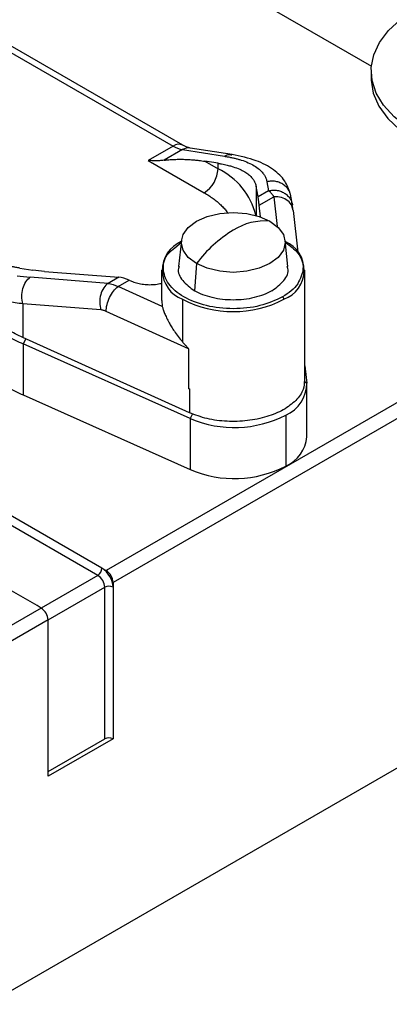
# Model space of a CAD drawing. Header units: millimetres. Extents: x 13 to 546, y 13 to 419.
# Tile 10 of 35: x 81 to 100, y 276 to 326. Entities that reach past the tile are written whole.
import ezdxf

# ---------------------------------------------------------------- set-up
doc = ezdxf.new("R2010")
doc.units = ezdxf.units.MM
doc.header["$LTSCALE"] = 2

msp = doc.modelspace()

# ---------------------------------------------------------------- linework, layer by layer
for p, q in [((86.753, 330.808), (99.258, 323.589)), ((72.568, 329.037), (89.111, 319.488)), ((89.611, 319.537), (73.068, 329.087)), ((99.246, 323.343), (99.246, 322.935)), ((89.111, 319.488), (87.838, 318.753)), ((89.594, 319.307), (88.658, 318.766)), ((89.594, 319.307), (91.735, 318.971)), ((92.132, 319.052), (89.991, 319.388)), ((87.838, 318.753), (90.704, 317.098)), ((91.411, 318.606), (90.737, 318.712)), ((90.737, 318.712), (91.411, 318.323)), ((91.411, 318.323), (91.411, 318.606)), ((93.459, 316.889), (93.359, 317.435)), ((93.359, 317.435), (93.359, 315.934)), ((93.999, 317.201), (93.459, 316.889)), ((93.916, 317.659), (93.999, 317.201)), ((93.517, 316.463), (94.27, 316.897)), ((94.27, 316.897), (94.441, 315.37)), ((95.225, 316.473), (95.141, 316.932)), ((93.584, 315.862), (93.517, 316.463)), ((95.241, 316.306), (95.193, 316.597)), ((95.251, 316.189), (95.223, 316.303)), ((95.504, 314.048), (95.264, 316.192)), ((114.851, 314.587), (85.683, 297.749)), ((89.192, 314.27), (89.527, 314.559)), ((89.537, 314.652), (89.394, 313.319)), ((94.983, 313.319), (94.84, 314.652)), ((115.205, 313.975), (86.037, 297.137)), ((81.262, 313.242), (81.936, 313.136)), ((90.31, 313.472), (90.209, 312.078)), ((85.787, 312.46), (81.803, 312.77)), ((82.538, 313.067), (86.327, 312.772)), ((86.327, 312.772), (85.787, 312.46)), ((88.519, 313.14), (88.519, 311.588)), ((95.858, 307.505), (95.858, 313.14)), ((86.3, 312.296), (86.87, 312.625)), ((88.56, 311.273), (86.3, 312.296)), ((86.87, 312.625), (86.978, 312.576)), ((89.594, 311.642), (89.594, 309.46)), ((81.427, 311.409), (81.427, 309.686)), ((85.411, 311.099), (81.427, 311.409)), ((88.529, 311.588), (88.56, 311.273)), ((89.905, 309.113), (85.683, 311.025)), ((89.943, 305.83), (81.427, 309.686)), ((81.568, 309.622), (81.441, 309.357)), ((89.993, 305.531), (81.441, 309.357)), ((81.441, 309.357), (81.441, 306.744)), ((89.905, 309.113), (89.905, 307.072)), ((95.858, 308.241), (95.952, 307.35)), ((79.594, 275.535), (135.923, 308.053)), ((95.825, 307.449), (95.952, 307.35)), ((95.959, 304.607), (95.959, 307.22)), ((81.441, 306.744), (89.993, 302.918)), ((89.943, 307.055), (89.943, 305.83)), ((90.11, 305.775), (89.993, 305.531)), ((94.876, 305.709), (94.876, 303.096)), ((89.993, 305.531), (89.993, 302.918)), ((85.471, 297.871), (79.623, 301.247)), ((85.259, 297.504), (79.475, 300.843)), ((82.148, 295.953), (76.3, 299.329)), ((85.471, 297.871), (85.683, 297.749)), ((85.259, 297.504), (82.36, 295.83)), ((86.037, 297.137), (86.037, 296.892)), ((82.713, 295.218), (85.612, 296.892)), ((85.612, 289.134), (85.612, 296.892)), ((86.037, 296.892), (86.037, 289.134)), ((82.36, 295.83), (69.894, 288.634)), ((82.36, 295.83), (82.148, 295.953)), ((82.713, 295.218), (70.247, 288.022)), ((82.713, 294.973), (82.713, 295.218)), ((82.713, 287.216), (82.713, 294.973)), ((86.037, 289.134), (82.713, 287.216)), ((82.713, 287.461), (85.612, 289.134))]:
    msp.add_line(p, q)
at = {"flags": 128}
for points in [[(112.306, 320.221), (111.439, 319.79), (110.471, 319.439), (109.423, 319.175), (108.319, 319.004), (107.182, 318.93), (106.04, 318.955), (104.916, 319.078), (103.837, 319.296), (102.826, 319.604), (101.906, 319.996), (101.098, 320.463), (100.419, 320.994), (99.885, 321.577), (99.507, 322.2), (99.294, 322.849), (99.252, 323.508), (99.38, 324.164), (99.676, 324.802), (100.133, 325.407), (100.741, 325.966), (101.487, 326.466)], [(99.246, 322.935), (99.247, 322.873), (99.354, 322.195), (99.641, 321.535), (100.1, 320.908), (100.72, 320.329), (101.487, 319.812), (102.382, 319.37), (103.385, 319.011), (104.471, 318.747), (105.615, 318.581), (106.789, 318.519), (107.966, 318.562)], [(90.31, 313.472), (89.888, 313.79), (89.622, 314.16), (89.532, 314.557), (89.622, 314.954), (89.888, 315.324), (90.31, 315.641), (90.86, 315.885), (91.501, 316.038), (92.189, 316.091), (92.876, 316.038), (93.517, 315.885), (94.067, 315.641)], [(94.067, 315.641), (94.49, 315.324), (94.755, 314.954), (94.845, 314.557), (94.755, 314.16), (94.49, 313.79), (94.067, 313.472), (93.517, 313.229), (92.876, 313.075), (92.189, 313.023), (91.501, 313.075), (90.86, 313.229), (90.31, 313.472)]]:
    msp.add_lwpolyline(points, dxfattribs=at)
for centre, radius, start, end in [((89.404, 319.079), 0.503, 65.7108, 125.616), ((89.842, 320.706), 1.421, 239.0454, 259.976), ((89.906, 318.793), 0.601, 81.8307, 121.2336), ((89.876, 318.393), 1.537, 302.6055, 357.3945), ((89.876, 315.101), 3.569, 13.5551, 64.5353), ((95.62, 309.521), 6.619, 121.2258, 143.3464), ((93.798, 312.677), 2.977, 84.8131, 122.7291), ((90.152, 313.134), 1.593, 112.9402, 249.4848), ((94.225, 313.134), 1.593, 290.5154, 67.0598), ((92.189, 316.649), 5.64, 242.6097, 297.3903), ((94.63, 311.635), 0.154, 2.6055, 57.3945), ((85.055, 317.469), 8.88, 240.0923, 245.9822), ((85.055, 314.856), 8.88, 240.0923, 245.9822), ((94.162, 307.351), 1.79, 293.489, 359.9538), ((92.244, 310.844), 5.77, 247.0385, 297.1372), ((94.13, 304.775), 1.837, 293.9493, 354.7306), ((92.244, 308.231), 5.77, 247.0385, 297.1372), ((85.01, 297.892), 0.461, 302.6055, 357.3945), ((84.809, 296.836), 1.229, 2.6055, 57.3945), ((85.269, 297.102), 0.768, 2.6055, 57.3945), ((84.845, 296.857), 0.768, 2.6055, 57.3945), ((85.825, 296.482), 0.461, 62.6097, 117.3903), ((81.946, 295.183), 0.768, 2.6055, 57.3945), ((85.825, 288.725), 0.461, 62.6097, 117.3903)]:
    msp.add_arc(centre, radius, start, end)
for points, knots in [([(89.991, 319.388), (89.96, 319.394), (89.873, 319.411), (89.728, 319.47), (89.623, 319.53), (89.611, 319.537)], [0, 0, 0, 0, 0.330416, 0.922849, 1, 1, 1, 1]), ([(88.658, 318.766), (88.609, 318.76), (88.499, 318.746), (88.313, 318.735), (88.089, 318.733), (87.926, 318.746), (87.838, 318.753)], [0, 0, 0, 0, 0.184622, 0.412808, 0.684595, 1, 1, 1, 1]), ([(88.658, 318.766), (88.696, 318.771), (88.777, 318.782), (88.9, 318.793), (89.032, 318.802), (89.174, 318.809), (89.324, 318.813), (89.482, 318.814), (89.68, 318.811), (89.926, 318.8), (90.187, 318.78), (90.465, 318.751), (90.637, 318.727), (90.737, 318.712)], [0, 0, 0, 0, 0.0460254, 0.0971417, 0.1534671, 0.2150896, 0.2820766, 0.3544803, 0.4323419, 0.5612689, 0.712235, 0.8312553, 1, 1, 1, 1]), ([(91.735, 318.971), (91.832, 319.019), (91.96, 319.083), (92.084, 319.046), (92.114, 319.037)], [0, 0, 0, 0, 0.75623, 1, 1, 1, 1]), ([(91.735, 318.971), (91.797, 318.96), (91.922, 318.94), (92.101, 318.904), (92.273, 318.865), (92.437, 318.822), (92.675, 318.751), (92.964, 318.642), (93.273, 318.484), (93.526, 318.305), (93.698, 318.128), (93.809, 317.963), (93.879, 317.816), (93.904, 317.711), (93.916, 317.659)], [0, 0, 0, 0, 0.050092, 0.100096, 0.150067, 0.200063, 0.25014, 0.376856, 0.50341, 0.629329, 0.754897, 0.836887, 0.918495, 1, 1, 1, 1]), ([(95.108, 317.056), (95.027, 317.278), (94.853, 317.753), (94.255, 318.317), (93.373, 318.794), (92.549, 318.965), (92.118, 319.054)], [0, 0, 0, 0, 0.207608, 0.4446, 0.709434, 1, 1, 1, 1]), ([(91.411, 318.606), (91.47, 318.596), (91.584, 318.578), (91.739, 318.546), (91.874, 318.515), (91.991, 318.486), (92.09, 318.458), (92.274, 318.401), (92.515, 318.31), (92.776, 318.175), (92.977, 318.036), (93.131, 317.892), (93.243, 317.743), (93.321, 317.592), (93.347, 317.486), (93.359, 317.435)], [0, 0, 0, 0, 0.053271, 0.10191, 0.145917, 0.185291, 0.220032, 0.25014, 0.383876, 0.503406, 0.611446, 0.715112, 0.814417, 0.909374, 1, 1, 1, 1]), ([(95.104, 317.055), (95.088, 317.102), (95.048, 317.216), (94.932, 317.373), (94.771, 317.518), (94.577, 317.623), (94.363, 317.684), (94.137, 317.702), (93.989, 317.673), (93.916, 317.659)], [0, 0, 0, 0, 0.105738, 0.254782, 0.403826, 0.552869, 0.701913, 0.850956, 1, 1, 1, 1]), ([(93.999, 317.201), (94.073, 317.215), (94.221, 317.243), (94.446, 317.226), (94.66, 317.165), (94.854, 317.059), (95.015, 316.915), (95.132, 316.757), (95.171, 316.643), (95.188, 316.596)], [0, 0, 0, 0, 0.148937, 0.297873, 0.44681, 0.595746, 0.744683, 0.893619, 1, 1, 1, 1]), ([(94.27, 316.897), (94.251, 316.926), (94.213, 316.98), (94.16, 317.046), (94.112, 317.1), (94.069, 317.143), (94.032, 317.176), (94.01, 317.193), (93.999, 317.201)], [0, 0, 0, 0, 0.213168, 0.407736, 0.583703, 0.741068, 0.879833, 1, 1, 1, 1]), ([(90.704, 317.098), (90.783, 317.051), (90.942, 316.956), (91.16, 316.804), (91.364, 316.645), (91.551, 316.479), (91.72, 316.307), (91.822, 316.186), (91.888, 316.101), (91.906, 316.076), (91.923, 316.054)], [0, 0, 0, 0, 0.155991, 0.311985, 0.467986, 0.624045, 0.780098, 0.936134, 0.942981, 1, 1, 1, 1]), ([(93.517, 316.463), (93.513, 316.498), (93.505, 316.568), (93.494, 316.662), (93.482, 316.747), (93.47, 316.824), (93.463, 316.867), (93.459, 316.889)], [0, 0, 0, 0, 0.202685, 0.40346, 0.602886, 0.801539, 1, 1, 1, 1]), ([(95.223, 316.303), (95.215, 316.345), (95.188, 316.493), (94.989, 316.698), (94.664, 316.876), (94.402, 316.89), (94.27, 316.897)], [0, 0, 0, 0, 0.118559, 0.412372, 0.706186, 1, 1, 1, 1]), ([(95.136, 316.931), (95.134, 316.954), (95.131, 316.997), (95.113, 317.036), (95.104, 317.055)], [0, 0, 0, 0, 0.52533, 1, 1, 1, 1]), ([(95.188, 316.596), (95.196, 316.577), (95.215, 316.538), (95.218, 316.495), (95.219, 316.473)], [0, 0, 0, 0, 0.470497, 1, 1, 1, 1]), ([(94.713, 311.764), (94.344, 311.595), (93.608, 311.258), (92.184, 311.11), (90.788, 311.267), (89.6, 311.726), (88.8, 312.414), (88.544, 313.215), (88.698, 313.884), (89.084, 314.186), (89.192, 314.27)], [0, 0, 0, 0, 0.13532, 0.27064, 0.405961, 0.541281, 0.676601, 0.811921, 0.947241, 1, 1, 1, 1]), ([(94.85, 314.559), (95.087, 314.384), (95.61, 313.996), (95.867, 313.212), (95.613, 312.693), (95.486, 312.433)], [0, 0, 0, 0, 0.291278, 0.645639, 1, 1, 1, 1]), ([(81.262, 313.242), (81.193, 313.253), (81.069, 313.274), (80.91, 313.306), (80.738, 313.345), (80.558, 313.392), (80.375, 313.451), (80.231, 313.508), (80.117, 313.563), (80.03, 313.617), (79.964, 313.67), (79.937, 313.707), (79.924, 313.724)], [0, 0, 0, 0, 0.118016, 0.213945, 0.287788, 0.438732, 0.56769, 0.675158, 0.771962, 0.858231, 0.934153, 1, 1, 1, 1]), ([(89.422, 313.318), (89.409, 313.286), (89.318, 313.048), (89.543, 312.576), (89.987, 312.244), (90.209, 312.078)], [0, 0, 0, 0, 0.072556, 0.536278, 1, 1, 1, 1]), ([(94.168, 312.078), (94.39, 312.244), (94.834, 312.576), (95.059, 313.048), (94.968, 313.286), (94.955, 313.318)], [0, 0, 0, 0, 0.463722, 0.927444, 1, 1, 1, 1]), ([(81.427, 311.409), (81.391, 311.528), (81.372, 311.66), (81.371, 311.928), (81.389, 312.063), (81.459, 312.317), (81.511, 312.434), (81.641, 312.633), (81.718, 312.714), (81.803, 312.77)], [0, 0, 0, 0, 0.25, 0.25, 0.5, 0.5, 0.75, 0.75, 1, 1, 1, 1]), ([(85.787, 312.46), (85.703, 312.404), (85.625, 312.323), (85.495, 312.124), (85.443, 312.007), (85.373, 311.753), (85.356, 311.618), (85.357, 311.35), (85.376, 311.218), (85.411, 311.099)], [0, 0, 0, 0, 0.25, 0.25, 0.5, 0.5, 0.75, 0.75, 1, 1, 1, 1]), ([(85.683, 311.025), (85.683, 311.239), (85.749, 311.5), (85.978, 311.971), (86.138, 312.177), (86.3, 312.296)], [0, 0, 0, 0, 0.5, 0.5, 1, 1, 1, 1]), ([(86.978, 312.576), (87.062, 312.542), (87.231, 312.475), (87.523, 312.414), (87.829, 312.386), (88.137, 312.397), (88.372, 312.427), (88.491, 312.463), (88.519, 312.472)], [0, 0, 0, 0, 0.188301, 0.376602, 0.564903, 0.753204, 0.941506, 1, 1, 1, 1]), ([(94.168, 312.078), (93.909, 311.929), (93.599, 311.809), (92.921, 311.647), (92.555, 311.605), (91.822, 311.605), (91.456, 311.647), (90.778, 311.809), (90.468, 311.929), (90.209, 312.078)], [0, 0, 0, 0, 0.25, 0.25, 0.5, 0.5, 0.75, 0.75, 1, 1, 1, 1]), ([(88.56, 311.273), (88.567, 311.248), (88.581, 311.197), (88.607, 311.113), (88.64, 311.02), (88.679, 310.919), (88.725, 310.81), (88.779, 310.693), (88.84, 310.569), (88.922, 310.416), (89.032, 310.226), (89.183, 309.992), (89.369, 309.732), (89.516, 309.554), (89.594, 309.46)], [0, 0, 0, 0, 0.051307, 0.104874, 0.160854, 0.21938, 0.280569, 0.344522, 0.41133, 0.481071, 0.588011, 0.710064, 0.847363, 1, 1, 1, 1]), ([(85.683, 311.025), (85.659, 311.035), (85.613, 311.055), (85.545, 311.076), (85.477, 311.092), (85.433, 311.096), (85.411, 311.099)], [0, 0, 0, 0, 0.25103, 0.500107, 0.749131, 1, 1, 1, 1]), ([(89.905, 309.113), (89.905, 309.115), (89.902, 309.121), (89.893, 309.132), (89.88, 309.147), (89.861, 309.167), (89.831, 309.198), (89.795, 309.237), (89.726, 309.311), (89.659, 309.385), (89.607, 309.445), (89.594, 309.46)], [0, 0, 0, 0, 0.013806, 0.041887, 0.085205, 0.143979, 0.21829, 0.358321, 0.48252, 0.868305, 1, 1, 1, 1]), ([(95.834, 307.507), (95.825, 307.345), (95.805, 306.981), (95.422, 306.45), (94.782, 305.965), (93.923, 305.606), (92.924, 305.4), (91.868, 305.368), (90.826, 305.499), (90.237, 305.72), (89.943, 305.83)], [0, 0, 0, 0, 0.10233, 0.230568, 0.358807, 0.487046, 0.615284, 0.743523, 0.871761, 1, 1, 1, 1])]:
    msp.add_open_spline(points, degree=3, knots=knots)
for points in [[(81.128, 312.848), (81.341, 312.814), (81.566, 312.788), (81.803, 312.77)], [(82.538, 313.067), (82.327, 313.083), (82.125, 313.106), (81.936, 313.136)], [(86.87, 312.625), (86.685, 312.709), (86.501, 312.759), (86.327, 312.772)], [(85.787, 312.46), (85.951, 312.441), (86.125, 312.385), (86.3, 312.296)], [(95.486, 312.433), (95.308, 312.183), (95.043, 311.955), (94.713, 311.764)], [(81.427, 311.409), (81.159, 311.441), (80.904, 311.483), (80.663, 311.533)], [(81.427, 309.686), (81.159, 309.807), (80.904, 309.938), (80.663, 310.077)], [(89.943, 307.055), (89.93, 307.061), (89.918, 307.066), (89.905, 307.072)]]:
    msp.add_open_spline(points, degree=3)

doc.saveas('drawing.dxf')
